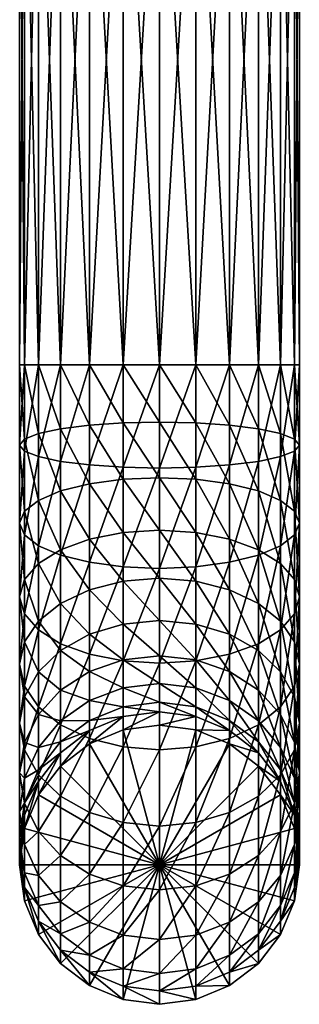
# Model space of a CAD drawing. Extents: x -0.031 to 0.041, y -0.131 to 0.031.
# Tile 1 of 73: x -0.011 to 0.011, y -0.131 to -0.05. Entities that reach past the tile are written whole.
import ezdxf

# ---------------------------------------------------------------- set-up
doc = ezdxf.new("R2010")
doc.units = 0
doc.layers.add('mesh', color=7, linetype='CONTINUOUS')

msp = doc.modelspace()

# ---------------------------------------------------------------- meshes
at = {"layer": 'mesh'}
mesh = msp.add_polyface(dxfattribs=at)
corners = [(-0.00297, -0.078331, 0.292484), (-0.00297, -0.028331, 0.292484), (0, -0.078331, 0.292875), (-0.005737, -0.078331, 0.291338), (-0.005737, -0.028331, 0.291338), (-0.008114, -0.078331, 0.289514), (-0.008114, -0.028331, 0.289514), (-0.009938, -0.078331, 0.287138), (-0.009938, -0.028331, 0.287138), (-0.011084, -0.078331, 0.28437), (-0.011084, -0.028331, 0.28437), (-0.011475, -0.078331, 0.2814), (-0.011475, -0.028331, 0.2814), (-0.011084, -0.078331, 0.27843), (-0.011084, -0.028331, 0.27843), (-0.009938, -0.093134, 0.284676), (-0.009938, -0.085834, 0.286518), (-0.008114, -0.086224, 0.288862), (-0.011084, -0.092239, 0.282057), (-0.011084, -0.08538, 0.283788), (-0.011475, -0.091277, 0.279247), (-0.011475, -0.084893, 0.280858), (-0.011084, -0.090316, 0.276437), (-0.011084, -0.084406, 0.277929), (-0.009938, -0.08942, 0.273819), (-0.009938, -0.083952, 0.275199), (-0.008114, -0.088651, 0.27157), (-0.008114, -0.083562, 0.272854), (-0.005737, -0.088061, 0.269844), (-0.005737, -0.083263, 0.271055), (-0.00297, -0.08769, 0.26876), (-0.00297, -0.083075, 0.269924), (0, -0.087563, 0.26839), (0, -0.083011, 0.269539), (-0.00297, -0.086711, 0.291792), (-0.005737, -0.086523, 0.290661), (-0.009938, -0.078331, 0.275663), (-0.008114, -0.078331, 0.273286), (-0.005737, -0.078331, 0.271463), (-0.00297, -0.078331, 0.270316), (0, -0.078331, 0.269925)]
mesh.append_faces([[corners[k] for k in face] for face in [(0, 1, 2, 2), (3, 4, 0, 0), (5, 6, 3, 3), (7, 8, 5, 5), (9, 10, 7, 7), (11, 12, 9, 9), (13, 14, 11, 11), (15, 16, 17, 17), (18, 19, 16, 16), (20, 21, 19, 19), (22, 23, 21, 21), (24, 25, 23, 23), (26, 25, 24, 24), (26, 27, 25, 25), (28, 27, 26, 26), (28, 29, 27, 27), (30, 29, 28, 28), (30, 31, 29, 29), (32, 31, 30, 30), (32, 33, 31, 31), (34, 0, 2, 2), (35, 0, 34, 34), (35, 3, 0, 0), (17, 3, 35, 35), (17, 5, 3, 3), (16, 5, 17, 17), (16, 7, 5, 5), (19, 7, 16, 16), (19, 9, 7, 7), (21, 9, 19, 19), (21, 11, 9, 9), (23, 11, 21, 21), (23, 13, 11, 11), (25, 13, 23, 23), (25, 36, 13, 13), (27, 36, 25, 25), (27, 37, 36, 36), (29, 37, 27, 27), (29, 38, 37, 37), (31, 38, 29, 29), (31, 39, 38, 38), (33, 39, 31, 31), (33, 40, 39, 39)]])
mesh = msp.add_polyface(dxfattribs=at)
corners = [(0.001037, -0.030913, 0.036683), (0.000517, -0.030924, 0.036468), (-0.000041, -0.031034, 0.038558), (-0.000041, -0.030927, 0.036394), (0.002042, -0.030849, 0.037991), (0.001826, -0.030874, 0.037471), (0.001484, -0.030896, 0.037025), (-0.001909, -0.030874, 0.037471), (-0.002124, -0.030849, 0.037991), (-0.000599, -0.030924, 0.036468), (-0.001119, -0.030913, 0.036683), (-0.001566, -0.030896, 0.037025), (0.011084, -0.078331, 0.28437), (0.009938, -0.028331, 0.287138), (0.011084, -0.028331, 0.28437), (0.009938, -0.078331, 0.287138), (0.008114, -0.028331, 0.289514), (0.008114, -0.078331, 0.289514), (0.005738, -0.028331, 0.291338), (0.005738, -0.078331, 0.291338), (0.00297, -0.028331, 0.292484), (0.00297, -0.078331, 0.292484), (0, -0.028331, 0.292875), (0, -0.078331, 0.292875), (-0.00297, -0.028331, 0.292484), (-0.00297, -0.078331, 0.292484), (-0.005737, -0.028331, 0.291338), (-0.005737, -0.078331, 0.291338), (-0.008114, -0.028331, 0.289514), (-0.008114, -0.078331, 0.289514), (-0.009938, -0.028331, 0.287138), (-0.009938, -0.078331, 0.287138), (-0.011084, -0.028331, 0.28437), (-0.011084, -0.078331, 0.28437), (-0.011475, -0.028331, 0.2814), (-0.011475, -0.078331, 0.2814), (-0.011084, -0.028331, 0.27843), (-0.011084, -0.078331, 0.27843), (-0.009938, -0.028331, 0.275663), (-0.009938, -0.078331, 0.275663), (-0.008114, -0.028331, 0.273286), (-0.008114, -0.078331, 0.273286), (-0.005737, -0.028331, 0.271463), (-0.005737, -0.078331, 0.271463), (-0.00297, -0.028331, 0.270316), (-0.00297, -0.078331, 0.270316), (0, -0.028331, 0.269925), (0, -0.078331, 0.269925), (0.00297, -0.028331, 0.270316), (0.00297, -0.078331, 0.270316), (0.005738, -0.028331, 0.271463), (0.005738, -0.078331, 0.271463), (0.008114, -0.028331, 0.273286), (0.008114, -0.078331, 0.273286), (0.009938, -0.028331, 0.275663), (0.009938, -0.078331, 0.275663), (0.011084, -0.028331, 0.27843), (0.011084, -0.078331, 0.27843), (0.011475, -0.028331, 0.2814), (0.011475, -0.078331, 0.2814)]
mesh.append_faces([[corners[k] for k in face] for face in [(0, 1, 2, 2), (2, 1, 3, 3), (4, 5, 2, 2), (2, 6, 0, 0), (7, 8, 2, 2), (9, 10, 2, 2), (2, 10, 11, 11), (2, 3, 9, 9), (12, 13, 14, 14), (15, 16, 13, 13), (17, 18, 16, 16), (19, 20, 18, 18), (21, 22, 20, 20), (23, 24, 22, 22), (25, 26, 24, 24), (27, 28, 26, 26), (29, 30, 28, 28), (31, 32, 30, 30), (33, 34, 32, 32), (35, 36, 34, 34), (37, 38, 36, 36), (39, 38, 37, 37), (39, 40, 38, 38), (41, 40, 39, 39), (41, 42, 40, 40), (43, 42, 41, 41), (43, 44, 42, 42), (45, 44, 43, 43), (45, 46, 44, 44), (47, 46, 45, 45), (47, 48, 46, 46), (49, 48, 47, 47), (49, 50, 48, 48), (51, 50, 49, 49), (51, 52, 50, 50), (53, 52, 51, 51), (53, 54, 52, 52), (55, 54, 53, 53), (55, 56, 54, 54), (57, 56, 55, 55), (57, 58, 56, 56), (59, 58, 57, 57), (59, 14, 58, 58)]])
mesh = msp.add_polyface(dxfattribs=at)
corners = [(0.011084, -0.078331, 0.28437), (0.011084, -0.028331, 0.28437), (0.011475, -0.078331, 0.2814), (0.009938, -0.078331, 0.287138), (0.009938, -0.028331, 0.287138), (0.008114, -0.078331, 0.289514), (0.008114, -0.028331, 0.289514), (0.005738, -0.078331, 0.291338), (0.005738, -0.028331, 0.291338), (0.00297, -0.078331, 0.292484), (0.00297, -0.028331, 0.292484), (0, -0.078331, 0.292875), (0, -0.028331, 0.292875), (0.00297, -0.08769, 0.26876), (0, -0.083011, 0.269539), (0, -0.087563, 0.26839), (0.00297, -0.083075, 0.269924), (0.005738, -0.088061, 0.269844), (0.005738, -0.083263, 0.271055), (0.008114, -0.088651, 0.27157), (0.008114, -0.083562, 0.272854), (0.009938, -0.08942, 0.273819), (0.009938, -0.083952, 0.275199), (0.011084, -0.090316, 0.276437), (0.011084, -0.084406, 0.277929), (0.011475, -0.091277, 0.279247), (0.011475, -0.084893, 0.280858), (0.011084, -0.092239, 0.282057), (0.011084, -0.08538, 0.283788), (0.009938, -0.093134, 0.284676), (0.009938, -0.085834, 0.286518), (0, -0.078331, 0.269925), (0.00297, -0.078331, 0.270316), (0.005738, -0.078331, 0.271463), (0.008114, -0.078331, 0.273286), (0.009938, -0.078331, 0.275663), (0.011084, -0.078331, 0.27843), (0.008114, -0.086224, 0.288862), (0.005738, -0.086523, 0.290661), (0.00297, -0.086711, 0.291792), (0, -0.086776, 0.292178), (-0.00297, -0.086711, 0.291792)]
mesh.append_faces([[corners[k] for k in face] for face in [(0, 1, 2, 2), (3, 4, 0, 0), (5, 6, 3, 3), (7, 8, 5, 5), (9, 10, 7, 7), (11, 12, 9, 9), (13, 14, 15, 15), (13, 16, 14, 14), (17, 16, 13, 13), (17, 18, 16, 16), (19, 18, 17, 17), (19, 20, 18, 18), (21, 20, 19, 19), (21, 22, 20, 20), (23, 24, 22, 22), (25, 26, 24, 24), (27, 28, 26, 26), (29, 30, 28, 28), (16, 31, 14, 14), (16, 32, 31, 31), (18, 32, 16, 16), (18, 33, 32, 32), (20, 33, 18, 18), (20, 34, 33, 33), (22, 34, 20, 20), (22, 35, 34, 34), (24, 35, 22, 22), (24, 36, 35, 35), (26, 36, 24, 24), (26, 2, 36, 36), (28, 2, 26, 26), (28, 0, 2, 2), (30, 0, 28, 28), (30, 3, 0, 0), (37, 3, 30, 30), (37, 5, 3, 3), (38, 5, 37, 37), (38, 7, 5, 5), (39, 7, 38, 38), (39, 9, 7, 7), (40, 9, 39, 39), (40, 11, 9, 9), (41, 11, 40, 40)]])
mesh = msp.add_polyface(dxfattribs=at)
corners = [(-0.00297, -0.099551, 0.261043), (-0.00297, -0.096041, 0.264258), (-0.005737, -0.096744, 0.265164), (0, -0.099264, 0.260777), (0, -0.095802, 0.263949), (-0.011084, -0.101011, 0.270672), (-0.011084, -0.095902, 0.273996), (-0.011475, -0.097311, 0.27661), (-0.009938, -0.099316, 0.268484), (-0.009938, -0.094589, 0.27156), (-0.008114, -0.09786, 0.266606), (-0.008114, -0.093461, 0.269468), (-0.005737, -0.092596, 0.267863), (-0.00297, -0.092052, 0.266854), (0, -0.091866, 0.26651), (-0.00297, -0.10257, 0.286367), (-0.00297, -0.094865, 0.289735), (0, -0.094991, 0.290105), (-0.005737, -0.102026, 0.285358), (-0.005737, -0.094494, 0.28865), (-0.008114, -0.101161, 0.283753), (-0.008114, -0.093904, 0.286924), (-0.009938, -0.100033, 0.281661), (-0.009938, -0.093134, 0.284676), (-0.011084, -0.09872, 0.279225), (-0.011084, -0.092239, 0.282057), (-0.011475, -0.091277, 0.279247), (-0.011084, -0.090316, 0.276437), (-0.009938, -0.08942, 0.273819), (-0.008114, -0.088651, 0.27157), (-0.005737, -0.088061, 0.269844), (-0.00297, -0.08769, 0.26876), (0, -0.087563, 0.26839), (0, -0.086776, 0.292178), (-0.00297, -0.086711, 0.291792), (-0.005737, -0.086523, 0.290661), (-0.008114, -0.086224, 0.288862), (-0.009938, -0.085834, 0.286518), (-0.011084, -0.08538, 0.283788), (-0.011475, -0.084893, 0.280858), (-0.011084, -0.084406, 0.277929)]
mesh.append_faces([[corners[k] for k in face] for face in [(0, 1, 2, 2), (3, 4, 1, 1), (5, 6, 7, 7), (8, 9, 6, 6), (10, 9, 8, 8), (10, 11, 9, 9), (2, 11, 10, 10), (2, 12, 11, 11), (1, 12, 2, 2), (1, 13, 12, 12), (4, 13, 1, 1), (4, 14, 13, 13), (15, 16, 17, 17), (18, 19, 16, 16), (20, 21, 19, 19), (22, 23, 21, 21), (24, 23, 22, 22), (24, 25, 23, 23), (7, 25, 24, 24), (7, 26, 25, 25), (6, 26, 7, 7), (6, 27, 26, 26), (9, 27, 6, 6), (9, 28, 27, 27), (11, 28, 9, 9), (11, 29, 28, 28), (12, 29, 11, 11), (12, 30, 29, 29), (13, 30, 12, 12), (13, 31, 30, 30), (14, 31, 13, 13), (14, 32, 31, 31), (16, 33, 17, 17), (16, 34, 33, 33), (19, 34, 16, 16), (19, 35, 34, 34), (21, 35, 19, 19), (21, 36, 35, 35), (23, 36, 21, 21), (25, 37, 23, 23), (26, 38, 25, 25), (27, 39, 26, 26), (28, 40, 27, 27)]])
mesh = msp.add_polyface(dxfattribs=at)
corners = [(0.00297, -0.099551, 0.261043), (0.00297, -0.096041, 0.264258), (0, -0.095802, 0.263949), (0.005738, -0.100393, 0.261822), (0.005738, -0.096744, 0.265164), (0, -0.091866, 0.26651), (0.00297, -0.092052, 0.266854), (0.005738, -0.092596, 0.267863), (0.008114, -0.09786, 0.266606), (0.008114, -0.093461, 0.269468), (0.009938, -0.099316, 0.268484), (0.009938, -0.094589, 0.27156), (0.011084, -0.101011, 0.270672), (0.011084, -0.095902, 0.273996), (0, -0.087563, 0.26839), (0.00297, -0.08769, 0.26876), (0.005738, -0.088061, 0.269844), (0.008114, -0.088651, 0.27157), (0.009938, -0.08942, 0.273819), (0.011084, -0.090316, 0.276437), (0.011475, -0.097311, 0.27661), (0.011475, -0.091277, 0.279247), (0.011084, -0.09872, 0.279225), (0.011084, -0.092239, 0.282057), (0.009938, -0.100033, 0.281661), (0.009938, -0.093134, 0.284676), (0.008114, -0.101161, 0.283753), (0.008114, -0.093904, 0.286924), (0.005738, -0.102026, 0.285358), (0.005738, -0.094494, 0.28865), (0.00297, -0.10257, 0.286367), (0.00297, -0.094865, 0.289735), (0, -0.102756, 0.286711), (0, -0.094991, 0.290105), (0.009938, -0.083952, 0.275199), (0.011084, -0.084406, 0.277929), (0.011475, -0.084893, 0.280858), (0.011084, -0.08538, 0.283788), (0.009938, -0.085834, 0.286518), (0.008114, -0.086224, 0.288862), (0.005738, -0.086523, 0.290661), (0.00297, -0.086711, 0.291792), (0, -0.086776, 0.292178)]
mesh.append_faces([[corners[k] for k in face] for face in [(0, 1, 2, 2), (3, 4, 1, 1), (1, 5, 2, 2), (1, 6, 5, 5), (4, 6, 1, 1), (4, 7, 6, 6), (8, 7, 4, 4), (8, 9, 7, 7), (10, 9, 8, 8), (10, 11, 9, 9), (12, 13, 11, 11), (6, 14, 5, 5), (6, 15, 14, 14), (7, 15, 6, 6), (7, 16, 15, 15), (9, 16, 7, 7), (9, 17, 16, 16), (11, 17, 9, 9), (11, 18, 17, 17), (13, 18, 11, 11), (13, 19, 18, 18), (20, 19, 13, 13), (20, 21, 19, 19), (22, 21, 20, 20), (22, 23, 21, 21), (24, 23, 22, 22), (24, 25, 23, 23), (26, 27, 25, 25), (28, 29, 27, 27), (30, 31, 29, 29), (32, 33, 31, 31), (19, 34, 18, 18), (21, 35, 19, 19), (23, 36, 21, 21), (25, 37, 23, 23), (27, 38, 25, 25), (27, 39, 38, 38), (29, 39, 27, 27), (29, 40, 39, 39), (31, 40, 29, 29), (31, 41, 40, 40), (33, 41, 31, 31), (33, 42, 41, 41)]])
mesh = msp.add_polyface(dxfattribs=at)
corners = [(0.00297, -0.106331, 0.248622), (0, -0.104409, 0.252959), (0, -0.105952, 0.248524), (0.00297, -0.104767, 0.253117), (0, -0.10216, 0.25708), (0.00297, -0.102486, 0.257295), (0.005738, -0.105815, 0.253582), (0.005738, -0.103444, 0.257926), (0.008114, -0.107482, 0.254321), (0.008114, -0.104967, 0.258928), (0, -0.099264, 0.260777), (0.00297, -0.099551, 0.261043), (0.005738, -0.100393, 0.261822), (0.008114, -0.101731, 0.26306), (0.009938, -0.106953, 0.260234), (0.009938, -0.103475, 0.264675), (0.011084, -0.109264, 0.261756), (0.011084, -0.105506, 0.266555), (0, -0.095802, 0.263949), (0.00297, -0.096041, 0.264258), (0.005738, -0.096744, 0.265164), (0.008114, -0.09786, 0.266606), (0.009938, -0.099316, 0.268484), (0.011084, -0.101011, 0.270672), (0.011475, -0.107685, 0.268572), (0.011475, -0.10283, 0.27302), (0.011084, -0.109865, 0.27059), (0.011084, -0.104649, 0.275367), (0.009938, -0.094589, 0.27156), (0.011084, -0.095902, 0.273996), (0.011475, -0.097311, 0.27661), (0.011084, -0.09872, 0.279225), (0.009938, -0.106344, 0.277555), (0.009938, -0.100033, 0.281661), (0.008114, -0.1078, 0.279434), (0.008114, -0.101161, 0.283753), (0.005738, -0.108917, 0.280875), (0.005738, -0.102026, 0.285358), (0.00297, -0.109619, 0.281781), (0.00297, -0.10257, 0.286367), (0, -0.109858, 0.282091), (0, -0.102756, 0.286711), (0.009938, -0.093134, 0.284676), (0.008114, -0.093904, 0.286924), (0.005738, -0.094494, 0.28865), (0.00297, -0.094865, 0.289735)]
mesh.append_faces([[corners[k] for k in face] for face in [(0, 1, 2, 2), (0, 3, 1, 1), (3, 4, 1, 1), (3, 5, 4, 4), (6, 5, 3, 3), (6, 7, 5, 5), (8, 7, 6, 6), (8, 9, 7, 7), (5, 10, 4, 4), (5, 11, 10, 10), (7, 11, 5, 5), (7, 12, 11, 11), (9, 12, 7, 7), (9, 13, 12, 12), (14, 13, 9, 9), (14, 15, 13, 13), (16, 17, 15, 15), (11, 18, 10, 10), (12, 19, 11, 11), (13, 20, 12, 12), (13, 21, 20, 20), (15, 21, 13, 13), (15, 22, 21, 21), (17, 22, 15, 15), (17, 23, 22, 22), (24, 23, 17, 17), (24, 25, 23, 23), (26, 27, 25, 25), (23, 28, 22, 22), (25, 29, 23, 23), (25, 30, 29, 29), (27, 30, 25, 25), (27, 31, 30, 30), (32, 31, 27, 27), (32, 33, 31, 31), (34, 33, 32, 32), (34, 35, 33, 33), (36, 37, 35, 35), (38, 39, 37, 37), (40, 41, 39, 39), (35, 42, 33, 33), (37, 43, 35, 35), (39, 44, 37, 37), (41, 45, 39, 39)]])
mesh = msp.add_polyface(dxfattribs=at)
corners = [(-0.00297, -0.106331, 0.248622), (-0.00297, -0.104767, 0.253117), (-0.005737, -0.105815, 0.253582), (0, -0.105952, 0.248524), (0, -0.104409, 0.252959), (-0.005737, -0.103444, 0.257926), (-0.008114, -0.104967, 0.258928), (-0.00297, -0.102486, 0.257295), (0, -0.10216, 0.25708), (-0.009938, -0.106953, 0.260234), (-0.009938, -0.103475, 0.264675), (-0.011084, -0.105506, 0.266555), (-0.008114, -0.101731, 0.26306), (-0.005737, -0.100393, 0.261822), (-0.00297, -0.099551, 0.261043), (0, -0.099264, 0.260777), (-0.011475, -0.107685, 0.268572), (-0.011475, -0.10283, 0.27302), (-0.011084, -0.104649, 0.275367), (-0.011084, -0.101011, 0.270672), (-0.009938, -0.099316, 0.268484), (-0.008114, -0.09786, 0.266606), (-0.005737, -0.096744, 0.265164), (-0.00297, -0.096041, 0.264258), (-0.00297, -0.109619, 0.281781), (-0.00297, -0.10257, 0.286367), (0, -0.102756, 0.286711), (-0.005737, -0.108917, 0.280875), (-0.005737, -0.102026, 0.285358), (-0.008114, -0.1078, 0.279434), (-0.008114, -0.101161, 0.283753), (-0.009938, -0.106344, 0.277555), (-0.009938, -0.100033, 0.281661), (-0.011084, -0.09872, 0.279225), (-0.011475, -0.097311, 0.27661), (-0.011084, -0.095902, 0.273996), (0, -0.094991, 0.290105), (-0.00297, -0.094865, 0.289735), (-0.005737, -0.094494, 0.28865), (-0.008114, -0.093904, 0.286924)]
mesh.append_faces([[corners[k] for k in face] for face in [(0, 1, 2, 2), (3, 1, 0, 0), (3, 4, 1, 1), (2, 5, 6, 6), (1, 5, 2, 2), (1, 7, 5, 5), (4, 7, 1, 1), (4, 8, 7, 7), (9, 10, 11, 11), (6, 10, 9, 9), (6, 12, 10, 10), (5, 12, 6, 6), (5, 13, 12, 12), (7, 13, 5, 5), (7, 14, 13, 13), (8, 14, 7, 7), (8, 15, 14, 14), (16, 17, 18, 18), (11, 17, 16, 16), (11, 19, 17, 17), (10, 19, 11, 11), (10, 20, 19, 19), (12, 20, 10, 10), (12, 21, 20, 20), (13, 21, 12, 12), (13, 22, 21, 21), (14, 22, 13, 13), (15, 23, 14, 14), (24, 25, 26, 26), (27, 28, 25, 25), (29, 30, 28, 28), (31, 30, 29, 29), (31, 32, 30, 30), (18, 32, 31, 31), (18, 33, 32, 32), (17, 33, 18, 18), (17, 34, 33, 33), (19, 34, 17, 17), (20, 35, 19, 19), (25, 36, 26, 26), (28, 37, 25, 25), (30, 38, 28, 28), (32, 39, 30, 30)]])
mesh = msp.add_polyface(dxfattribs=at)
corners = [(0.00297, -0.10823, 0.231478), (0.00297, -0.107136, 0.24393), (0, -0.10784, 0.231444), (0.005738, -0.108278, 0.244031), (0.005738, -0.109372, 0.231579), (0.008114, -0.110095, 0.24419), (0.008114, -0.111188, 0.231738), (0.009938, -0.112462, 0.244398), (0, -0.119271, 0.232448), (0, -0.105952, 0.248524), (0, -0.106747, 0.243896), (0.00297, -0.106331, 0.248622), (0.005738, -0.107441, 0.248908), (0.008114, -0.109207, 0.249363), (0.009938, -0.111508, 0.249957), (0.00297, -0.104767, 0.253117), (0.005738, -0.105815, 0.253582), (0.008114, -0.107482, 0.254321), (0.009938, -0.109655, 0.255284), (0.011084, -0.114188, 0.250648), (0.011084, -0.112185, 0.256405), (0.008114, -0.104967, 0.258928), (0.009938, -0.106953, 0.260234), (0.011084, -0.109264, 0.261756), (0.011475, -0.1149, 0.257609), (0.011475, -0.111745, 0.263388), (0.009938, -0.103475, 0.264675), (0.011084, -0.105506, 0.266555), (0.011475, -0.107685, 0.268572), (0.011084, -0.114226, 0.265021), (0.011084, -0.109865, 0.27059), (0.011475, -0.10283, 0.27302), (0.009938, -0.111896, 0.27247), (0.011084, -0.104649, 0.275367), (0.009938, -0.106344, 0.277555), (0.008114, -0.11364, 0.274084), (0.008114, -0.1078, 0.279434), (0.005738, -0.114978, 0.275323), (0.005738, -0.108917, 0.280875), (0.00297, -0.11582, 0.276101), (0.00297, -0.109619, 0.281781), (0, -0.116107, 0.276367), (0, -0.109858, 0.282091), (0.008114, -0.101161, 0.283753), (0.005738, -0.102026, 0.285358), (0.00297, -0.10257, 0.286367)]
mesh.append_faces([[corners[k] for k in face] for face in [(0, 1, 2, 2), (0, 3, 1, 1), (4, 3, 0, 0), (4, 5, 3, 3), (6, 5, 4, 4), (6, 7, 5, 5), (8, 4, 0, 0), (1, 9, 10, 10), (1, 11, 9, 9), (3, 11, 1, 1), (3, 12, 11, 11), (5, 12, 3, 3), (5, 13, 12, 12), (7, 13, 5, 5), (7, 14, 13, 13), (12, 15, 11, 11), (12, 16, 15, 15), (13, 16, 12, 12), (13, 17, 16, 16), (14, 17, 13, 13), (14, 18, 17, 17), (19, 20, 18, 18), (18, 21, 17, 17), (18, 22, 21, 21), (20, 22, 18, 18), (20, 23, 22, 22), (24, 25, 23, 23), (23, 26, 22, 22), (25, 27, 23, 23), (25, 28, 27, 27), (29, 28, 25, 25), (29, 30, 28, 28), (30, 31, 28, 28), (32, 33, 30, 30), (32, 34, 33, 33), (35, 34, 32, 32), (35, 36, 34, 34), (37, 38, 36, 36), (39, 40, 38, 38), (41, 42, 40, 40), (38, 43, 36, 36), (40, 44, 38, 38), (42, 45, 40, 40)]])
mesh = msp.add_polyface(dxfattribs=at)
corners = [(-0.008114, -0.111188, 0.231738), (-0.005737, -0.108278, 0.244031), (-0.008114, -0.110095, 0.24419), (-0.005737, -0.109372, 0.231579), (-0.00297, -0.107136, 0.24393), (-0.00297, -0.10823, 0.231478), (0, -0.106747, 0.243896), (0, -0.10784, 0.231444), (0.00297, -0.107136, 0.24393), (0, -0.119271, 0.232448), (-0.009938, -0.111508, 0.249957), (-0.009938, -0.112462, 0.244398), (-0.008114, -0.109207, 0.249363), (-0.005737, -0.107441, 0.248908), (-0.00297, -0.106331, 0.248622), (0, -0.105952, 0.248524), (-0.009938, -0.109655, 0.255284), (-0.011084, -0.112185, 0.256405), (-0.008114, -0.107482, 0.254321), (-0.005737, -0.105815, 0.253582), (-0.011084, -0.109264, 0.261756), (-0.011475, -0.111745, 0.263388), (-0.009938, -0.106953, 0.260234), (-0.008114, -0.104967, 0.258928), (-0.011475, -0.107685, 0.268572), (-0.011084, -0.109865, 0.27059), (-0.011084, -0.105506, 0.266555), (-0.00297, -0.11582, 0.276101), (-0.00297, -0.109619, 0.281781), (0, -0.109858, 0.282091), (-0.005737, -0.114978, 0.275323), (-0.005737, -0.108917, 0.280875), (-0.008114, -0.11364, 0.274084), (-0.008114, -0.1078, 0.279434), (-0.009938, -0.111896, 0.27247), (-0.009938, -0.106344, 0.277555), (-0.011084, -0.104649, 0.275367), (0, -0.102756, 0.286711), (-0.00297, -0.10257, 0.286367), (-0.005737, -0.102026, 0.285358)]
mesh.append_faces([[corners[k] for k in face] for face in [(0, 1, 2, 2), (3, 1, 0, 0), (3, 4, 1, 1), (5, 4, 3, 3), (5, 6, 4, 4), (7, 6, 5, 5), (7, 8, 6, 6), (9, 5, 3, 3), (9, 7, 5, 5), (2, 10, 11, 11), (2, 12, 10, 10), (1, 12, 2, 2), (1, 13, 12, 12), (4, 13, 1, 1), (4, 14, 13, 13), (6, 14, 4, 4), (6, 15, 14, 14), (10, 16, 17, 17), (12, 16, 10, 10), (12, 18, 16, 16), (13, 18, 12, 12), (13, 19, 18, 18), (14, 19, 13, 13), (17, 20, 21, 21), (16, 20, 17, 17), (16, 22, 20, 20), (18, 22, 16, 16), (18, 23, 22, 22), (19, 23, 18, 18), (21, 24, 25, 25), (20, 24, 21, 21), (20, 26, 24, 24), (22, 26, 20, 20), (27, 28, 29, 29), (30, 31, 28, 28), (32, 33, 31, 31), (34, 35, 33, 33), (25, 35, 34, 34), (25, 36, 35, 35), (24, 36, 25, 25), (28, 37, 29, 29), (31, 38, 28, 28), (33, 39, 31, 31)]])
mesh = msp.add_polyface(dxfattribs=at)
corners = [(-0.011475, -0.119271, 0.232448), (-0.011084, -0.115219, 0.24464), (-0.011475, -0.118178, 0.2449), (-0.011084, -0.116313, 0.232188), (-0.009938, -0.112462, 0.244398), (-0.009938, -0.113556, 0.231946), (-0.008114, -0.110095, 0.24419), (-0.008114, -0.111188, 0.231738), (0, -0.119271, 0.232448), (-0.005737, -0.109372, 0.231579), (-0.011084, -0.119939, 0.252132), (-0.011084, -0.121136, 0.24516), (-0.011475, -0.117064, 0.25139), (-0.011084, -0.114188, 0.250648), (-0.009938, -0.111508, 0.249957), (-0.011084, -0.117615, 0.258812), (-0.009938, -0.120145, 0.259934), (-0.011475, -0.1149, 0.257609), (-0.011084, -0.112185, 0.256405), (-0.008114, -0.122318, 0.260897), (-0.008114, -0.118524, 0.267849), (-0.005737, -0.120047, 0.268851), (-0.009938, -0.116538, 0.266542), (-0.011084, -0.114226, 0.265021), (-0.011475, -0.111745, 0.263388), (-0.00297, -0.121005, 0.269481), (0, -0.116107, 0.276367), (0, -0.121331, 0.269696), (-0.00297, -0.11582, 0.276101), (-0.005737, -0.114978, 0.275323), (-0.008114, -0.11364, 0.274084), (-0.009938, -0.111896, 0.27247), (-0.011084, -0.109865, 0.27059), (-0.00297, -0.109619, 0.281781), (-0.005737, -0.108917, 0.280875), (-0.008114, -0.1078, 0.279434)]
mesh.append_faces([[corners[k] for k in face] for face in [(0, 1, 2, 2), (3, 1, 0, 0), (3, 4, 1, 1), (5, 4, 3, 3), (5, 6, 4, 4), (7, 6, 5, 5), (8, 5, 3, 3), (8, 7, 5, 5), (9, 7, 8, 8), (3, 0, 8, 8), (2, 10, 11, 11), (2, 12, 10, 10), (1, 12, 2, 2), (1, 13, 12, 12), (4, 13, 1, 1), (4, 14, 13, 13), (10, 15, 16, 16), (12, 15, 10, 10), (12, 17, 15, 15), (13, 17, 12, 12), (13, 18, 17, 17), (14, 18, 13, 13), (19, 20, 21, 21), (16, 22, 20, 20), (15, 22, 16, 16), (15, 23, 22, 22), (17, 23, 15, 15), (17, 24, 23, 23), (18, 24, 17, 17), (25, 26, 27, 27), (25, 28, 26, 26), (21, 28, 25, 25), (21, 29, 28, 28), (20, 29, 21, 21), (20, 30, 29, 29), (22, 30, 20, 20), (22, 31, 30, 30), (23, 31, 22, 22), (23, 32, 31, 31), (24, 32, 23, 23), (29, 33, 28, 28), (30, 34, 29, 29), (31, 35, 30, 30)]])
mesh = msp.add_polyface(dxfattribs=at)
corners = [(0.009938, -0.113556, 0.231946), (0.009938, -0.112462, 0.244398), (0.008114, -0.111188, 0.231738), (0.011084, -0.115219, 0.24464), (0.011084, -0.116313, 0.232188), (0.011475, -0.118178, 0.2449), (0.011475, -0.119271, 0.232448), (0.011084, -0.121136, 0.24516), (0.00297, -0.10823, 0.231478), (0, -0.10784, 0.231444), (0, -0.119271, 0.232448), (0.005738, -0.109372, 0.231579), (0.009938, -0.111508, 0.249957), (0.011084, -0.114188, 0.250648), (0.011475, -0.117064, 0.25139), (0.011084, -0.119939, 0.252132), (0.009938, -0.109655, 0.255284), (0.011084, -0.112185, 0.256405), (0.011475, -0.1149, 0.257609), (0.011084, -0.117615, 0.258812), (0.009938, -0.122619, 0.252823), (0.009938, -0.120145, 0.259934), (0.011084, -0.109264, 0.261756), (0.011475, -0.111745, 0.263388), (0.011084, -0.114226, 0.265021), (0.009938, -0.116538, 0.266542), (0.008114, -0.122318, 0.260897), (0.008114, -0.118524, 0.267849), (0.011084, -0.109865, 0.27059), (0.009938, -0.111896, 0.27247), (0.008114, -0.11364, 0.274084), (0.005738, -0.120047, 0.268851), (0.005738, -0.114978, 0.275323), (0.00297, -0.121005, 0.269481), (0.00297, -0.11582, 0.276101), (0, -0.121331, 0.269696), (0, -0.116107, 0.276367), (0.008114, -0.1078, 0.279434), (0.005738, -0.108917, 0.280875), (0.00297, -0.109619, 0.281781), (-0.00297, -0.11582, 0.276101), (0, -0.109858, 0.282091)]
mesh.append_faces([[corners[k] for k in face] for face in [(0, 1, 2, 2), (0, 3, 1, 1), (4, 3, 0, 0), (4, 5, 3, 3), (6, 5, 4, 4), (6, 7, 5, 5), (8, 9, 10, 10), (10, 4, 0, 0), (10, 6, 4, 4), (10, 2, 11, 11), (0, 2, 10, 10), (3, 12, 1, 1), (3, 13, 12, 12), (5, 13, 3, 3), (5, 14, 13, 13), (7, 14, 5, 5), (7, 15, 14, 14), (13, 16, 12, 12), (14, 17, 13, 13), (14, 18, 17, 17), (15, 18, 14, 14), (15, 19, 18, 18), (20, 21, 19, 19), (18, 22, 17, 17), (19, 23, 18, 18), (19, 24, 23, 23), (21, 24, 19, 19), (21, 25, 24, 24), (26, 25, 21, 21), (26, 27, 25, 25), (25, 28, 24, 24), (25, 29, 28, 28), (27, 29, 25, 25), (27, 30, 29, 29), (31, 30, 27, 27), (31, 32, 30, 30), (33, 32, 31, 31), (33, 34, 32, 32), (35, 36, 34, 34), (32, 37, 30, 30), (34, 38, 32, 32), (36, 39, 34, 34), (40, 41, 36, 36)]])
mesh = msp.add_polyface(dxfattribs=at)
corners = [(0.011084, -0.12223, 0.232708), (0.011084, -0.121136, 0.24516), (0.011475, -0.119271, 0.232448), (0.009938, -0.123893, 0.245402), (0.009938, -0.124987, 0.23295), (0.008114, -0.12626, 0.24561), (0.008114, -0.127354, 0.233158), (0.005738, -0.128077, 0.24577), (0.005738, -0.129171, 0.233318), (0.00297, -0.129219, 0.24587), (0.00297, -0.130313, 0.233418), (0, -0.129609, 0.245904), (0, -0.130702, 0.233452), (0, -0.119271, 0.232448), (0.011084, -0.119939, 0.252132), (0.009938, -0.122619, 0.252823), (0.008114, -0.12492, 0.253416), (0.005738, -0.126686, 0.253872), (0.00297, -0.127796, 0.254158), (0, -0.128175, 0.254256), (0.011084, -0.117615, 0.258812), (0.009938, -0.120145, 0.259934), (0.008114, -0.122318, 0.260897), (0.005738, -0.123985, 0.261636), (0.00297, -0.125033, 0.2621), (0, -0.125391, 0.262258), (0.008114, -0.118524, 0.267849), (0.005738, -0.120047, 0.268851), (0.00297, -0.121005, 0.269481), (0, -0.121331, 0.269696), (0.00297, -0.11582, 0.276101)]
mesh.append_faces([[corners[k] for k in face] for face in [(0, 1, 2, 2), (0, 3, 1, 1), (4, 3, 0, 0), (4, 5, 3, 3), (6, 5, 4, 4), (6, 7, 5, 5), (8, 7, 6, 6), (8, 9, 7, 7), (10, 9, 8, 8), (10, 11, 9, 9), (12, 11, 10, 10), (13, 10, 8, 8), (13, 12, 10, 10), (13, 4, 0, 0), (13, 6, 4, 4), (8, 6, 13, 13), (0, 2, 13, 13), (3, 14, 1, 1), (3, 15, 14, 14), (5, 15, 3, 3), (5, 16, 15, 15), (7, 16, 5, 5), (7, 17, 16, 16), (9, 17, 7, 7), (9, 18, 17, 17), (11, 18, 9, 9), (11, 19, 18, 18), (15, 20, 14, 14), (16, 21, 15, 15), (16, 22, 21, 21), (17, 22, 16, 16), (17, 23, 22, 22), (18, 23, 17, 17), (18, 24, 23, 23), (19, 24, 18, 18), (19, 25, 24, 24), (23, 26, 22, 22), (23, 27, 26, 26), (24, 27, 23, 23), (24, 28, 27, 27), (25, 28, 24, 24), (25, 29, 28, 28), (29, 30, 28, 28)]])
mesh = msp.add_polyface(dxfattribs=at)
corners = [(-0.00297, -0.130313, 0.233418), (-0.00297, -0.129219, 0.24587), (0, -0.130702, 0.233452), (-0.005737, -0.128077, 0.24577), (-0.005737, -0.129171, 0.233318), (-0.008114, -0.12626, 0.24561), (-0.008114, -0.127354, 0.233158), (-0.009938, -0.123893, 0.245402), (-0.009938, -0.124987, 0.23295), (-0.011084, -0.121136, 0.24516), (-0.011084, -0.12223, 0.232708), (-0.011475, -0.118178, 0.2449), (-0.011475, -0.119271, 0.232448), (0, -0.129609, 0.245904), (0, -0.119271, 0.232448), (0, -0.128175, 0.254256), (-0.00297, -0.127796, 0.254158), (-0.005737, -0.126686, 0.253872), (-0.008114, -0.12492, 0.253416), (-0.009938, -0.122619, 0.252823), (-0.011084, -0.119939, 0.252132), (0, -0.125391, 0.262258), (-0.00297, -0.125033, 0.2621), (-0.005737, -0.123985, 0.261636), (-0.008114, -0.122318, 0.260897), (-0.009938, -0.120145, 0.259934), (0, -0.121331, 0.269696), (-0.00297, -0.121005, 0.269481), (-0.005737, -0.120047, 0.268851), (-0.008114, -0.118524, 0.267849)]
mesh.append_faces([[corners[k] for k in face] for face in [(0, 1, 2, 2), (0, 3, 1, 1), (4, 3, 0, 0), (4, 5, 3, 3), (6, 5, 4, 4), (6, 7, 5, 5), (8, 7, 6, 6), (8, 9, 7, 7), (10, 9, 8, 8), (10, 11, 9, 9), (12, 11, 10, 10), (2, 1, 13, 13), (14, 10, 8, 8), (14, 12, 10, 10), (14, 4, 0, 0), (14, 6, 4, 4), (8, 6, 14, 14), (0, 2, 14, 14), (1, 15, 13, 13), (1, 16, 15, 15), (3, 16, 1, 1), (3, 17, 16, 16), (5, 17, 3, 3), (5, 18, 17, 17), (7, 18, 5, 5), (7, 19, 18, 18), (9, 19, 7, 7), (9, 20, 19, 19), (16, 21, 15, 15), (16, 22, 21, 21), (17, 22, 16, 16), (17, 23, 22, 22), (18, 23, 17, 17), (18, 24, 23, 23), (19, 24, 18, 18), (19, 25, 24, 24), (20, 25, 19, 19), (22, 26, 21, 21), (22, 27, 26, 26), (23, 27, 22, 22), (23, 28, 27, 27), (24, 28, 23, 23), (25, 29, 24, 24)]])

doc.saveas('drawing.dxf')
